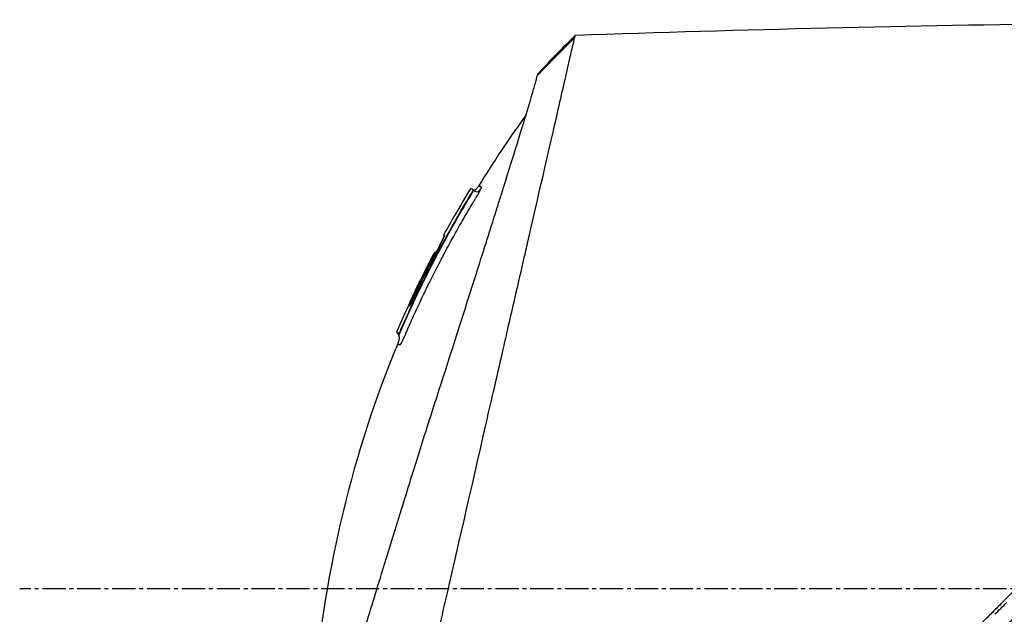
# Model space of a CAD drawing. Header units: millimetres. Extents: x 0 to 4378, y 0 to 2376.
# Tile 145 of 256: x 274 to 346, y 1697 to 1741. Entities that reach past the tile are written whole.
import ezdxf

# ---------------------------------------------------------------- set-up
doc = ezdxf.new("R2010")
doc.units = ezdxf.units.MM
doc.header["$LTSCALE"] = 0.2
doc.linetypes.add('CENTER2', pattern=[1.125, 0.75, -0.125, 0.125, -0.125])
doc.layers.add('02_Center Line', color=1, linetype='CENTER2')

# ---------------------------------------------------------------- blocks, each defined once
blk = doc.blocks.new('Blk$A45R2-4W24Z')
for p, q in [((-75.827, 1134.324), (-75.827, 1134.324)), ((-71.16, 1126.012), (-71.194, 1125.979)), ((-71.193, 1125.979), (-71.16, 1126.013)), ((-71.159, 1126.012), (-71.193, 1125.978)), ((-71.022, 1125.743), (-71.048, 1125.717)), ((-65.912, 1115.794), (-65.884, 1115.822)), ((-65.793, 1115.507), (-65.745, 1115.554)), ((-65.569, 1115.626), (-65.616, 1115.578))]:
    blk.add_line(p, q)
blk.add_arc((-140.536, 1083.654), 81.396, 27.65781, 27.6579)
for centre, major_axis, ratio, start_param, end_param in [((-95.548, 1098.678), (-32.06, 52.728), 0.606634, 5.046093, 5.111834), ((-136.088, 1097.608), (66.267, 26.567), 0.000112, 6.272745, 6.2832), ((-141.201, 1083.3), (18.163, 80.221), 1, 5.435142, 5.455116), ((-137.797, 1095.152), (68.777, 27.589), 0.000111, 6.247961, 6.272996), ((-68.433, 1121.336), (-0.0464, 0.0886), 0.999417, 4.712389, 6.054137), ((-68.348, 1121.345), (-0.128, 0.063), 0.595358, 5.762787, 5.82253), ((-68.347, 1121.345), (-0.128, 0.063), 0.594731, 5.762808, 5.802653), ((-138.546, 1093.276), (70.244, 28.123), 0.00011, 6.248683, 6.273238), ((-139.872, 1083.87), (5.444, 80.505), 1, 5.210306, 5.260232), ((-140.538, 1083.654), (29.957, 75.794), 1, 5.539461, 5.570301), ((-140.169, 1083.788), (-7.051, -80.753), 1, 2.08764, 2.137382), ((-140.783, 1087.786), (74.351, 29.794), 0.000117, 6.228758, 6.247556), ((-65.865, 1115.83), (-0.119, 0.275), 0.0684, 1.569103, 3.139896)]:
    blk.add_ellipse(centre, major_axis=major_axis, ratio=ratio, start_param=start_param, end_param=end_param)
for points in [[(-151.974, 1138.175), (-127.511, 1138.421), (-103.035, 1138.117), (-78.586, 1137.265)], [(-78.586, 1137.265), (-77.658, 1136.355), (-76.751, 1135.424), (-75.864, 1134.474)], [(-74.998, 1131.454), (-73.785, 1129.776), (-72.631, 1128.052), (-71.544, 1126.289)], [(-71.246, 1125.928), (-71.44, 1125.781), (-71.582, 1125.912), (-71.723, 1126.102)], [(-70.955, 1126.094), (-70.569, 1125.46), (-70.191, 1124.82), (-69.822, 1124.175)], [(-71.244, 1125.929), (-71.245, 1125.929), (-71.246, 1125.928), (-71.246, 1125.928)], [(-71.201, 1125.971), (-71.2, 1125.971), (-71.2, 1125.971), (-71.199, 1125.971)], [(-71.201, 1125.971), (-71.2, 1125.971), (-71.2, 1125.971), (-71.199, 1125.971)], [(-71.193, 1125.979), (-71.194, 1125.979), (-71.194, 1125.979), (-71.194, 1125.979)], [(-71.192, 1125.97), (-71.191, 1125.97), (-71.191, 1125.97), (-71.191, 1125.97)], [(-71.192, 1125.97), (-71.191, 1125.97), (-71.191, 1125.97), (-71.191, 1125.97)], [(-71.16, 1126.013), (-71.16, 1126.013), (-71.16, 1126.013), (-71.16, 1126.012)], [(-69.822, 1124.175), (-69.818, 1124.168), (-69.815, 1124.16), (-69.813, 1124.152)], [(-69.062, 1122.724), (-69.055, 1122.71), (-69.051, 1122.693), (-69.052, 1122.676)], [(-68.447, 1121.435), (-68.445, 1121.436), (-68.444, 1121.436), (-68.442, 1121.437)], [(-68.446, 1121.435), (-68.445, 1121.436), (-68.444, 1121.436), (-68.443, 1121.436)], [(-68.313, 1121.153), (-68.313, 1121.153), (-68.313, 1121.153), (-68.313, 1121.153)], [(-68.249, 1121.183), (-68.251, 1121.183), (-68.28, 1121.168), (-68.312, 1121.151)], [(-66.561, 1117.861), (-66.219, 1117.121), (-65.888, 1116.376), (-65.569, 1115.626)], [(-66.542, 1117.536), (-66.543, 1117.537), (-66.543, 1117.539), (-66.544, 1117.54)], [(-65.569, 1115.626), (-65.569, 1115.626), (-65.628, 1115.602), (-65.745, 1115.554)]]:
    blk.add_open_spline(points, degree=3)
for points, knots in [([(-151.974, 1138.175), (-151.974, 1138.175), (-151.909, 1138.111), (-151.656, 1137.857), (-151.466, 1137.668), (-150.721, 1136.922), (-149.992, 1136.193), (-148.808, 1135.009), (-148.53, 1134.731), (-147.905, 1134.106), (-147.554, 1133.755), (-146.205, 1132.406), (-145.108, 1131.31), (-143.611, 1129.812), (-143.292, 1129.493), (-142.218, 1128.419), (-141.441, 1127.642), (-139.78, 1125.981), (-138.892, 1125.094), (-137.511, 1123.712), (-137.033, 1123.234), (-136.049, 1122.251), (-135.543, 1121.744), (-134.501, 1120.702), (-133.964, 1120.166), (-132.271, 1118.473), (-131.096, 1117.297), (-129.287, 1115.488), (-128.661, 1114.862), (-127.375, 1113.577), (-126.715, 1112.917), (-125.361, 1111.562), (-124.666, 1110.868), (-123.613, 1109.814), (-123.256, 1109.457), (-122.153, 1108.354), (-121.404, 1107.605), (-119.024, 1105.225), (-117.382, 1103.583), (-115.334, 1101.535), (-114.932, 1101.133), (-113.992, 1100.194), (-113.455, 1099.656), (-112.563, 1098.764), (-112.236, 1098.438), (-111.802, 1098.004), (-111.74, 1097.941), (-111.601, 1097.802), (-111.529, 1097.73), (-111.204, 1097.405), (-111.009, 1097.21), (-110.656, 1096.858), (-110.56, 1096.761), (-110.274, 1096.476), (-110.128, 1096.329), (-109.819, 1096.02), (-109.666, 1095.868), (-109.414, 1095.615), (-109.313, 1095.514), (-109.123, 1095.324), (-109.041, 1095.243), (-108.844, 1095.046), (-108.738, 1094.94), (-108.54, 1094.741), (-108.45, 1094.652), (-107.094, 1093.296), (-105.83, 1092.031), (-103.762, 1089.963), (-102.957, 1089.158), (-101.387, 1087.589), (-100.622, 1086.823), (-99.491, 1085.693), (-99.124, 1085.325), (-98.023, 1084.224), (-97.292, 1083.493), (-93.831, 1080.032), (-91.16, 1077.362), (-88.463, 1074.664), (-88.326, 1074.527), (-88.053, 1074.254), (-87.918, 1074.119), (-87.647, 1073.848), (-87.512, 1073.713), (-87.271, 1073.473), (-87.164, 1073.366), (-86.512, 1072.714), (-85.972, 1072.173), (-85.288, 1071.489), (-85.137, 1071.338), (-84.856, 1071.058), (-84.727, 1070.928), (-84.466, 1070.668), (-84.336, 1070.538), (-84.041, 1070.243), (-83.877, 1070.078), (-83.557, 1069.758), (-83.402, 1069.603), (-83.073, 1069.275), (-82.901, 1069.102), (-82.651, 1068.852), (-82.572, 1068.774), (-82.383, 1068.584), (-82.271, 1068.472), (-82.029, 1068.231), (-81.9, 1068.101), (-81.585, 1067.786), (-81.399, 1067.601), (-81.019, 1067.221), (-80.825, 1067.027), (-80.242, 1066.443), (-79.857, 1066.058), (-79.388, 1065.59), (-79.3, 1065.501), (-79.071, 1065.273), (-78.933, 1065.134), (-78.647, 1064.848), (-78.501, 1064.702), (-78.201, 1064.402), (-78.046, 1064.248), (-77.741, 1063.943), (-77.591, 1063.792), (-77.298, 1063.499), (-77.156, 1063.357), (-76.74, 1062.941), (-76.47, 1062.671), (-75.956, 1062.157), (-75.711, 1061.913), (-75.247, 1061.449), (-75.027, 1061.229), (-74.411, 1060.613), (-74.027, 1060.229), (-73.341, 1059.543), (-73.035, 1059.236), (-72.491, 1058.692), (-72.25, 1058.451), (-71.823, 1058.025), (-71.635, 1057.836), (-71.38, 1057.581), (-71.304, 1057.506), (-71.093, 1057.294), (-70.963, 1057.164), (-70.626, 1056.828), (-70.437, 1056.638), (-70.027, 1056.228), (-69.84, 1056.041), (-69.653, 1055.854), (-69.606, 1055.807), (-69.559, 1055.761), (-69.548, 1055.749), (-69.532, 1055.734), (-69.529, 1055.73), (-69.529, 1055.73)], [-21.001083, -21.001083, -21.001083, -21.001083, -20.328863, -20.328863, -19.655828, -19.655828, -18.308332, -18.308332, -17.924512, -17.924512, -17.485993, -17.485993, -16.316696, -16.316696, -16.006668, -16.006668, -15.296307, -15.296307, -14.534305, -14.534305, -14.139555, -14.139555, -13.730091, -13.730091, -13.30546, -13.30546, -12.401825, -12.401825, -11.929878, -11.929878, -11.437802, -11.437802, -10.9252, -10.9252, -10.663362, -10.663362, -10.117833, -10.117833, -8.934625, -8.934625, -8.645977, -8.645977, -8.260408, -8.260408, -8.006475, -8.006475, -7.961161, -7.961161, -7.91407, -7.91407, -7.778509, -7.778509, -7.724161, -7.724161, -7.666804, -7.666804, -7.602838, -7.602838, -7.565627, -7.565627, -7.532521, -7.532521, -7.488032, -7.488032, -7.450837, -7.450837, -6.924212, -6.924212, -6.587553, -6.587553, -6.265466, -6.265466, -6.109966, -6.109966, -5.79866, -5.79866, -4.627003, -4.627003, -4.564096, -4.564096, -4.501625, -4.501625, -4.439084, -4.439084, -4.389917, -4.389917, -4.135415, -4.135415, -4.06302, -4.06302, -4.00074, -4.00074, -3.938004, -3.938004, -3.858125, -3.858125, -3.782258, -3.782258, -3.697501, -3.697501, -3.658476, -3.658476, -3.601749, -3.601749, -3.53559, -3.53559, -3.439968, -3.439968, -3.337887, -3.337887, -3.131131, -3.131131, -3.082568, -3.082568, -3.005474, -3.005474, -2.922888, -2.922888, -2.834293, -2.834293, -2.74619, -2.74619, -2.661641, -2.661641, -2.496608, -2.496608, -2.34096, -2.34096, -2.194458, -2.194458, -1.921626, -1.921626, -1.681164, -1.681164, -1.470918, -1.470918, -1.287493, -1.287493, -1.207074, -1.207074, -1.056347, -1.056347, -0.792008, -0.792008, -0.395398, -0.395398, -0.197631, -0.197631, -0.099394, -0.099394, -0.0004, -0.0004, -0.0004, -0.0004]), ([(-78.548, 1137.102), (-78.549, 1137.104), (-78.549, 1137.108), (-78.551, 1137.115), (-78.552, 1137.118), (-78.554, 1137.128), (-78.555, 1137.134), (-78.56, 1137.152), (-78.562, 1137.163), (-78.569, 1137.194), (-78.573, 1137.211), (-78.582, 1137.251), (-78.586, 1137.265), (-78.586, 1137.265)], [0.000006, 0.000006, 0.000006, 0.000006, 0.0077656, 0.0077656, 0.0144608, 0.0144608, 0.0278513, 0.0278513, 0.0546324, 0.0546324, 0.1081958, 0.1081958, 0.211017, 0.211017, 0.211017, 0.211017]), ([(-65.422, 1079.811), (-65.542, 1080.345), (-65.657, 1080.863), (-65.915, 1081.996), (-66.056, 1082.595), (-66.331, 1083.778), (-66.615, 1085.09), (-67.239, 1087.751), (-67.399, 1088.411), (-67.599, 1089.3), (-67.652, 1089.54), (-67.76, 1090.025), (-67.82, 1090.29), (-67.964, 1090.917), (-68.052, 1091.297), (-68.167, 1091.798), (-68.197, 1091.927), (-68.334, 1092.529), (-68.446, 1093.022), (-68.742, 1094.311), (-68.927, 1095.117), (-69.931, 1099.499), (-70.962, 1103.944), (-72.157, 1109.235), (-72.215, 1109.492), (-72.336, 1110.022), (-72.397, 1110.287), (-72.515, 1110.799), (-72.574, 1111.052), (-72.865, 1112.309), (-73.093, 1113.3), (-73.43, 1114.772), (-73.542, 1115.262), (-74.105, 1117.713), (-74.541, 1119.613), (-75.055, 1121.861), (-75.155, 1122.298), (-76.058, 1126.244), (-76.749, 1129.257), (-77.631, 1133.101), (-77.91, 1134.314), (-78.226, 1135.706), (-78.313, 1136.094), (-78.456, 1136.718), (-78.514, 1136.957), (-78.548, 1137.102)], [0, 0, 0, 0, 0.224226, 0.224226, 0.438481, 0.438481, 0.643813, 0.643813, 0.718212, 0.718212, 0.74576, 0.74576, 0.776284, 0.776284, 0.820204, 0.820204, 0.834927, 0.834927, 0.896521, 0.896521, 0.995652, 0.995652, 1.428405, 1.428405, 1.450296, 1.450296, 1.471663, 1.471663, 1.492327, 1.492327, 1.574835, 1.574835, 1.616316, 1.616316, 1.784634, 1.784634, 1.826029, 1.826029, 2.164003, 2.164003, 2.373598, 2.373598, 2.479923, 2.479923, 2.586935, 2.586935, 2.586935, 2.586935]), ([(-152.164, 1136.385), (-152.164, 1136.385), (-152.164, 1136.385), (-151.403, 1135.623), (-150.959, 1135.18), (-150.225, 1134.446), (-150.052, 1134.273), (-148.408, 1132.628), (-146.353, 1130.574), (-143.271, 1127.492), (-142.56, 1126.781), (-140.082, 1124.303), (-138.203, 1122.424), (-135.199, 1119.42), (-134.121, 1118.342), (-131.858, 1116.079), (-130.668, 1114.888), (-128.15, 1112.371), (-126.819, 1111.04), (-124.014, 1108.235), (-122.536, 1106.757), (-120.275, 1104.495), (-119.5, 1103.72), (-117.419, 1101.64), (-116.109, 1100.33), (-114.481, 1098.702), (-114.156, 1098.376), (-113.622, 1097.842), (-113.424, 1097.645), (-113.014, 1097.234), (-112.855, 1097.076), (-112.514, 1096.735), (-112.334, 1096.555), (-111.998, 1096.218), (-111.842, 1096.062), (-111.404, 1095.624), (-111.123, 1095.343), (-110.763, 1094.983), (-110.684, 1094.905), (-110.514, 1094.735), (-110.425, 1094.645), (-110.115, 1094.335), (-109.961, 1094.181), (-109.362, 1093.582), (-108.953, 1093.174), (-106.898, 1091.118), (-105.24, 1089.461), (-102.837, 1087.057), (-102.076, 1086.297), (-99.862, 1084.083), (-98.415, 1082.635), (-95.674, 1079.894), (-94.375, 1078.595), (-92.507, 1076.728), (-91.924, 1076.144), (-90.214, 1074.434), (-89.099, 1073.32), (-86.997, 1071.217), (-86.005, 1070.225), (-84.145, 1068.365), (-83.271, 1067.491), (-82.032, 1066.253), (-81.646, 1065.866), (-80.91, 1065.13), (-80.559, 1064.779), (-79.567, 1063.787), (-78.944, 1063.165), (-77.82, 1062.04), (-77.313, 1061.533), (-75.983, 1060.203), (-75.206, 1059.426), (-74.259, 1058.479), (-74.013, 1058.233), (-73.374, 1057.594), (-73.01, 1057.23), (-72.214, 1056.434), (-71.846, 1056.066), (-71.534, 1055.754), (-71.479, 1055.699), (-71.362, 1055.582), (-71.309, 1055.529), (-71.237, 1055.457), (-71.22, 1055.44), (-71.22, 1055.44)], [-15.738203, -15.738203, -15.738203, -15.738203, -14.793481, -14.793481, -14.173934, -14.173934, -13.996984, -13.996984, -12.579476, -12.579476, -12.176243, -12.176243, -11.215253, -11.215253, -10.695697, -10.695697, -10.142358, -10.142358, -9.539575, -9.539575, -8.883963, -8.883963, -8.543526, -8.543526, -7.972636, -7.972636, -7.829924, -7.829924, -7.73886, -7.73886, -7.680875, -7.680875, -7.616244, -7.616244, -7.560081, -7.560081, -7.459116, -7.459116, -7.430908, -7.430908, -7.397967, -7.397967, -7.318024, -7.318024, -7.146824, -7.146824, -6.455961, -6.455961, -6.135134, -6.135134, -5.518203, -5.518203, -4.951279, -4.951279, -4.691225, -4.691225, -4.182012, -4.182012, -3.710062, -3.710062, -3.272291, -3.272291, -3.069642, -3.069642, -2.879581, -2.879581, -2.522736, -2.522736, -2.208798, -2.208798, -1.659444, -1.659444, -1.453529, -1.453529, -1.091939, -1.091939, -0.546675, -0.546675, -0.410051, -0.410051, -0.205023, -0.205023, 0, 0, 0, 0]), ([(-75.827, 1134.324), (-75.85, 1134.416), (-75.862, 1134.466), (-75.864, 1134.473), (-75.864, 1134.474), (-75.864, 1134.474), (-75.864, 1134.474)], [0.0004854, 0.0004854, 0.0004854, 0.0004854, 0.914072, 0.914072, 0.914072, 0.9966486, 0.9966486, 0.9966486, 0.9966486]), ([(-61.893, 1089.644), (-62.081, 1090.25), (-62.277, 1090.887), (-62.683, 1092.201), (-62.894, 1092.882), (-63.544, 1094.986), (-64.002, 1096.47), (-64.794, 1099.034), (-65.118, 1100.084), (-65.536, 1101.439), (-65.626, 1101.728), (-65.758, 1102.156), (-65.803, 1102.303), (-66.066, 1103.156), (-66.286, 1103.868), (-66.623, 1104.955), (-66.743, 1105.344), (-66.995, 1106.155), (-67.125, 1106.571), (-67.391, 1107.416), (-67.527, 1107.848), (-67.804, 1108.716), (-67.943, 1109.152), (-68.22, 1110.015), (-68.358, 1110.445), (-69.058, 1112.618), (-69.605, 1114.327), (-70.26, 1116.379), (-70.385, 1116.771), (-70.766, 1117.967), (-71.019, 1118.76), (-71.512, 1120.312), (-71.753, 1121.073), (-72.102, 1122.174), (-72.215, 1122.532), (-72.437, 1123.234), (-72.546, 1123.578), (-72.758, 1124.25), (-72.863, 1124.583), (-73.068, 1125.235), (-73.171, 1125.562), (-73.313, 1126.015), (-73.359, 1126.16), (-74.105, 1128.539), (-74.676, 1130.383), (-75.139, 1131.922), (-75.188, 1132.085), (-75.316, 1132.512), (-75.389, 1132.761), (-75.552, 1133.32), (-75.632, 1133.601), (-75.725, 1133.937), (-75.751, 1134.035), (-75.796, 1134.201), (-75.813, 1134.27), (-75.827, 1134.324)], [0.00002, 0.00002, 0.00002, 0.00002, 0.259158, 0.259158, 0.518708, 0.518708, 1.038075, 1.038075, 1.384705, 1.384705, 1.477831, 1.477831, 1.526561, 1.526561, 1.759973, 1.759973, 1.890971, 1.890971, 2.029156, 2.029156, 2.171186, 2.171186, 2.316283, 2.316283, 2.460898, 2.460898, 3.049329, 3.049329, 3.189055, 3.189055, 3.478614, 3.478614, 3.769885, 3.769885, 3.913253, 3.913253, 4.056001, 4.056001, 4.19686, 4.19686, 4.341119, 4.341119, 4.411312, 4.411312, 5.498875, 5.498875, 5.634552, 5.634552, 5.872375, 5.872375, 6.229939, 6.229939, 6.408513, 6.408513, 6.587137, 6.587137, 6.587137, 6.587137]), ([(-71.723, 1126.102), (-71.734, 1126.129), (-71.742, 1126.151), (-71.747, 1126.168), (-71.751, 1126.18), (-71.753, 1126.194), (-71.752, 1126.198), (-71.752, 1126.2), (-71.752, 1126.201), (-71.751, 1126.202), (-71.751, 1126.204), (-71.748, 1126.205), (-71.744, 1126.207), (-71.74, 1126.209), (-71.733, 1126.211), (-71.728, 1126.213), (-71.728, 1126.214), (-71.727, 1126.214), (-71.726, 1126.214), (-71.71, 1126.221), (-71.695, 1126.227), (-71.68, 1126.233), (-71.68, 1126.233), (-71.679, 1126.234), (-71.679, 1126.234), (-71.649, 1126.246), (-71.626, 1126.255), (-71.605, 1126.264), (-71.605, 1126.264), (-71.604, 1126.264), (-71.604, 1126.264), (-71.563, 1126.281), (-71.543, 1126.289), (-71.544, 1126.289)], [0, 0, 0, 0, 0.03125, 0.03125, 0.03125, 0.0538826, 0.0538826, 0.0538826, 0.0625, 0.0625, 0.0625, 0.09375, 0.09375, 0.09375, 0.1203995, 0.1203995, 0.1203995, 0.125, 0.125, 0.125, 0.2456137, 0.2456137, 0.2456137, 0.25, 0.25, 0.25, 0.4970952, 0.4970952, 0.4970952, 0.5, 0.5, 0.5, 0.9987798, 0.9987798, 0.9987798, 0.9987798]), ([(-66.627, 1116.411), (-66.64, 1116.44), (-66.654, 1116.47), (-66.667, 1116.501), (-66.855, 1116.921), (-67.042, 1117.329), (-67.227, 1117.725), (-67.437, 1118.175), (-67.645, 1118.609), (-67.851, 1119.029), (-67.872, 1119.071), (-67.893, 1119.114), (-67.913, 1119.156), (-68.111, 1119.557), (-68.306, 1119.945), (-68.498, 1120.321), (-68.505, 1120.333), (-68.511, 1120.345), (-68.517, 1120.358), (-68.617, 1120.551), (-68.715, 1120.741), (-68.813, 1120.928), (-68.911, 1121.115), (-68.988, 1121.262), (-69.104, 1121.479), (-69.123, 1121.514), (-69.141, 1121.549), (-69.16, 1121.585), (-69.372, 1121.98), (-69.58, 1122.36), (-69.784, 1122.727), (-69.897, 1122.931), (-70.003, 1123.12), (-70.111, 1123.31), (-70.214, 1123.492), (-70.319, 1123.675), (-70.435, 1123.876), (-70.616, 1124.189), (-70.789, 1124.484), (-70.964, 1124.778), (-71.019, 1124.871), (-71.075, 1124.965), (-71.131, 1125.058), (-71.148, 1125.086), (-71.165, 1125.114), (-71.182, 1125.142), (-71.218, 1125.203), (-71.255, 1125.263), (-71.292, 1125.324), (-71.31, 1125.354), (-71.328, 1125.384), (-71.347, 1125.415), (-71.365, 1125.445), (-71.383, 1125.475), (-71.401, 1125.505), (-71.429, 1125.552), (-71.456, 1125.598), (-71.482, 1125.643), (-71.49, 1125.657), (-71.498, 1125.67), (-71.505, 1125.684), (-71.522, 1125.713), (-71.538, 1125.741), (-71.553, 1125.768), (-71.568, 1125.796), (-71.583, 1125.823), (-71.597, 1125.849), (-71.625, 1125.901), (-71.65, 1125.948), (-71.671, 1125.991), (-71.682, 1126.012), (-71.691, 1126.032), (-71.7, 1126.051), (-71.709, 1126.07), (-71.716, 1126.087), (-71.723, 1126.102)], [0.7479366, 0.7479366, 0.7479366, 0.7479366, 0.75, 0.75, 0.75, 0.7778267, 0.7778267, 0.7778267, 0.8093257, 0.8093257, 0.8093257, 0.8125, 0.8125, 0.8125, 0.8427642, 0.8427642, 0.8427642, 0.84375, 0.84375, 0.84375, 0.859375, 0.859375, 0.859375, 0.875, 0.875, 0.875, 0.8775605, 0.8775605, 0.8775605, 0.90625, 0.90625, 0.90625, 0.9222304, 0.9222304, 0.9222304, 0.9375, 0.9375, 0.9375, 0.9612141, 0.9612141, 0.9612141, 0.96875, 0.96875, 0.96875, 0.9710053, 0.9710053, 0.9710053, 0.9758787, 0.9758787, 0.9758787, 0.9783012, 0.9783012, 0.9783012, 0.9807089, 0.9807089, 0.9807089, 0.984375, 0.984375, 0.984375, 0.9854706, 0.9854706, 0.9854706, 0.987866, 0.987866, 0.987866, 0.9902844, 0.9902844, 0.9902844, 0.9951532, 0.9951532, 0.9951532, 0.9975841, 0.9975841, 0.9975841, 1, 1, 1, 1]), ([(-71.544, 1126.289), (-71.504, 1126.225), (-71.461, 1126.163), (-71.384, 1126.076), (-71.355, 1126.048), (-71.305, 1126.011), (-71.286, 1126), (-71.245, 1125.981), (-71.223, 1125.974), (-71.201, 1125.971)], [0, 0, 0, 0, 0.02258203, 0.02258203, 0.03469022, 0.03469022, 0.04122013, 0.04122013, 0.04814985, 0.04814985, 0.04814985, 0.04814985]), ([(-71.158, 1126.012), (-71.089, 1126.04), (-71.037, 1126.061), (-70.971, 1126.088), (-70.955, 1126.094), (-70.955, 1126.094)], [-1.1132476, -1.1132476, -1.1132476, -1.1132476, -0.8232096, -0.8232096, -0.5570818, -0.5570818, -0.5570818, -0.5570818]), ([(-71.354, 1125.882), (-71.334, 1125.885), (-71.337, 1125.885), (-71.316, 1125.891), (-71.305, 1125.895), (-71.286, 1125.904), (-71.278, 1125.908), (-71.263, 1125.916), (-71.257, 1125.92), (-71.251, 1125.924), (-71.25, 1125.925), (-71.249, 1125.926)], [0.52832193, 0.52832193, 0.52832193, 0.52832193, 0.53209035, 0.53209035, 0.53743011, 0.53743011, 0.54236687, 0.54236687, 0.54966044, 0.54966044, 0.55344035, 0.55344035, 0.55344035, 0.55344035]), ([(-71.244, 1125.929), (-71.243, 1125.931), (-71.242, 1125.931), (-71.241, 1125.932), (-71.24, 1125.932), (-71.239, 1125.933), (-71.239, 1125.934), (-71.235, 1125.937), (-71.234, 1125.937), (-71.232, 1125.939), (-71.232, 1125.94), (-71.23, 1125.942), (-71.228, 1125.943), (-71.225, 1125.946), (-71.223, 1125.947), (-71.218, 1125.952), (-71.215, 1125.955), (-71.206, 1125.964), (-71.199, 1125.971), (-71.193, 1125.977)], [0, 0, 0, 0, 0.00151742, 0.00151742, 0.00360162, 0.00360162, 0.00673678, 0.00673678, 0.00750517, 0.00750517, 0.00793459, 0.00793459, 0.00858773, 0.00858773, 0.00933242, 0.00933242, 0.01063875, 0.01063875, 0.0133516, 0.0133516, 0.0133516, 0.0133516]), ([(-71.048, 1125.717), (-71.049, 1125.718), (-71.114, 1125.827), (-71.157, 1125.904), (-71.201, 1125.981), (-71.193, 1125.976), (-71.193, 1125.977), (-71.193, 1125.977), (-71.193, 1125.978), (-71.193, 1125.978)], [0, 0, 0, 0, 0.25, 0.25, 0.25, 0.5, 0.5, 0.5, 0.8413673, 0.8413673, 0.8413673, 0.8413673]), ([(-71.19, 1125.98), (-71.19, 1125.98), (-71.191, 1125.98), (-71.191, 1125.98), (-71.192, 1125.98), (-71.193, 1125.979), (-71.193, 1125.979)], [0.991768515, 0.991768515, 0.991768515, 0.991768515, 0.994389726, 0.994389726, 0.994389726, 0.999999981, 0.999999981, 0.999999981, 0.999999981]), ([(-71.022, 1125.743), (-71.031, 1125.758), (-71.039, 1125.772), (-71.056, 1125.8), (-71.064, 1125.814), (-71.081, 1125.844), (-71.091, 1125.861), (-71.109, 1125.895), (-71.118, 1125.912), (-71.133, 1125.942), (-71.14, 1125.956), (-71.151, 1125.981), (-71.155, 1125.991), (-71.16, 1126.007), (-71.16, 1126.011), (-71.158, 1126.012)], [-0.04708138, -0.04708138, -0.04708138, -0.04708138, -0.04206155, -0.04206155, -0.03717867, -0.03717867, -0.03071828, -0.03071828, -0.02354661, -0.02354661, -0.01630299, -0.01630299, -0.00841386, -0.00841386, -0.00000018, -0.00000018, -0.00000018, -0.00000018]), ([(-68.509, 1121.23), (-68.611, 1121.425), (-68.714, 1121.619), (-68.818, 1121.813), (-69.11, 1122.359), (-69.408, 1122.899), (-69.712, 1123.437), (-69.974, 1123.901), (-70.24, 1124.362), (-70.512, 1124.821), (-70.579, 1124.935), (-70.647, 1125.05), (-70.716, 1125.164), (-70.75, 1125.221), (-70.784, 1125.278), (-70.818, 1125.336), (-70.836, 1125.364), (-70.853, 1125.393), (-70.87, 1125.421), (-70.887, 1125.45), (-70.904, 1125.478), (-70.922, 1125.507), (-70.956, 1125.564), (-70.991, 1125.62), (-71.025, 1125.678), (-71.033, 1125.691), (-71.04, 1125.704), (-71.048, 1125.717)], [0.5421635, 0.5421635, 0.5421635, 0.5421635, 0.6006248, 0.6006248, 0.6006248, 0.7652776, 0.7652776, 0.7652776, 0.9072115, 0.9072115, 0.9072115, 0.942695, 0.942695, 0.942695, 0.9604367, 0.9604367, 0.9604367, 0.9693076, 0.9693076, 0.9693076, 0.9781784, 0.9781784, 0.9781784, 0.9959202, 0.9959202, 0.9959202, 1, 1, 1, 1]), ([(-65.884, 1115.822), (-66.624, 1117.534), (-67.424, 1119.218), (-69.138, 1122.527), (-70.051, 1124.149), (-71.022, 1125.743)], [-1.119586, -1.119586, -1.119586, -1.119586, -0.560022, -0.560022, -0.000001, -0.000001, -0.000001, -0.000001]), ([(-68.313, 1121.153), (-68.366, 1121.254), (-68.418, 1121.355), (-68.469, 1121.455), (-68.52, 1121.554), (-68.569, 1121.651), (-68.617, 1121.745), (-68.664, 1121.839), (-68.709, 1121.93), (-68.751, 1122.015), (-68.792, 1122.1), (-68.831, 1122.179), (-68.866, 1122.252), (-68.9, 1122.325), (-68.931, 1122.392), (-68.958, 1122.449), (-68.984, 1122.507), (-69.005, 1122.556), (-69.022, 1122.596), (-69.039, 1122.637), (-69.051, 1122.668), (-69.058, 1122.69), (-69.065, 1122.711), (-69.066, 1122.722), (-69.062, 1122.724)], [0, 0, 0, 0, 0.125, 0.125, 0.125, 0.25, 0.25, 0.25, 0.375, 0.375, 0.375, 0.499999, 0.499999, 0.499999, 0.625, 0.625, 0.625, 0.75, 0.75, 0.75, 0.875, 0.875, 0.875, 1, 1, 1, 1]), ([(-69.055, 1122.686), (-69.055, 1122.686), (-69.054, 1122.685), (-69.053, 1122.679), (-69.05, 1122.669), (-69.035, 1122.628), (-69.018, 1122.586), (-68.963, 1122.46), (-68.919, 1122.364), (-68.81, 1122.135), (-68.742, 1121.998), (-68.595, 1121.703), (-68.514, 1121.541), (-68.391, 1121.304), (-68.352, 1121.228), (-68.313, 1121.153)], [0.0215989, 0.0215989, 0.0215989, 0.0215989, 0.0268979, 0.0268979, 0.0450464, 0.0450464, 0.0826977, 0.0826977, 0.1357171, 0.1357171, 0.1905511, 0.1905511, 0.2462106, 0.2462106, 0.271571, 0.271571, 0.271571, 0.271571]), ([(-69.023, 1122.74), (-69.022, 1122.738), (-69.021, 1122.736), (-69.016, 1122.724), (-69.013, 1122.713), (-69.012, 1122.691), (-69.013, 1122.68), (-69.017, 1122.66), (-69.02, 1122.651), (-69.027, 1122.637), (-69.03, 1122.632), (-69.034, 1122.627)], [-0.00087938, -0.00087938, -0.00087938, -0.00087938, 0, 0, 0.00436612, 0.00436612, 0.00867322, 0.00867322, 0.01202355, 0.01202355, 0.01404809, 0.01404809, 0.01404809, 0.01404809]), ([(-67.024, 1118.252), (-67.212, 1118.65), (-67.405, 1119.048), (-67.6, 1119.443), (-67.794, 1119.838), (-67.992, 1120.23), (-68.195, 1120.625), (-68.298, 1120.826), (-68.403, 1121.028), (-68.509, 1121.23)], [0.2429801, 0.2429801, 0.2429801, 0.2429801, 0.362195, 0.362195, 0.362195, 0.4814099, 0.4814099, 0.4814099, 0.5421635, 0.5421635, 0.5421635, 0.5421635]), ([(-68.441, 1121.438), (-68.437, 1121.439), (-68.434, 1121.44), (-68.43, 1121.441), (-68.429, 1121.441), (-68.428, 1121.441)], [0, 0, 0, 0, 0.001054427, 0.001054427, 0.001327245, 0.001327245, 0.001327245, 0.001327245]), ([(-68.44, 1121.438), (-68.433, 1121.44), (-68.426, 1121.442), (-68.411, 1121.444), (-68.403, 1121.444), (-68.38, 1121.443), (-68.364, 1121.44), (-68.34, 1121.43), (-68.331, 1121.425), (-68.316, 1121.413), (-68.31, 1121.406), (-68.306, 1121.398)], [-0.01932859, -0.01932859, -0.01932859, -0.01932859, -0.01686752, -0.01686752, -0.01403596, -0.01403596, -0.0080494, -0.0080494, -0.00399872, -0.00399872, -0.00001431, -0.00001431, -0.00001431, -0.00001431]), ([(-68.344, 1121.383), (-68.345, 1121.382), (-68.345, 1121.381), (-68.344, 1121.38), (-68.344, 1121.379), (-68.344, 1121.378), (-68.344, 1121.378), (-68.343, 1121.376), (-68.342, 1121.373), (-68.341, 1121.371), (-68.341, 1121.37), (-68.34, 1121.369), (-68.34, 1121.368), (-68.338, 1121.364), (-68.337, 1121.361), (-68.335, 1121.357), (-68.333, 1121.353), (-68.331, 1121.349), (-68.33, 1121.344), (-68.328, 1121.34), (-68.326, 1121.336), (-68.324, 1121.332), (-68.322, 1121.328), (-68.32, 1121.323), (-68.318, 1121.319), (-68.313, 1121.31), (-68.309, 1121.302), (-68.305, 1121.293), (-68.301, 1121.285), (-68.297, 1121.277), (-68.293, 1121.27), (-68.279, 1121.241), (-68.265, 1121.212), (-68.249, 1121.183)], [0, 0, 0, 0, 0.046422, 0.046422, 0.046422, 0.063135, 0.063135, 0.063135, 0.11053, 0.11053, 0.11053, 0.12627, 0.12627, 0.12627, 0.18889, 0.18889, 0.18889, 0.251509, 0.251509, 0.251509, 0.313558, 0.313558, 0.313558, 0.37668, 0.37668, 0.37668, 0.501837, 0.501837, 0.501837, 0.609274, 0.609274, 0.609274, 1, 1, 1, 1]), ([(-66.819, 1118.408), (-66.82, 1118.411), (-66.821, 1118.413), (-66.822, 1118.415), (-66.844, 1118.46), (-66.866, 1118.507), (-66.889, 1118.554), (-66.934, 1118.649), (-66.981, 1118.747), (-67.029, 1118.848), (-67.078, 1118.948), (-67.127, 1119.051), (-67.177, 1119.153)], [0.6844931, 0.6844931, 0.6844931, 0.6844931, 0.6875004, 0.6875004, 0.6875004, 0.7500001, 0.7500001, 0.7500001, 0.8750003, 0.8750003, 0.8750003, 1, 1, 1, 1]), ([(-65.912, 1115.794), (-65.918, 1115.81), (-65.925, 1115.825), (-65.932, 1115.841), (-65.938, 1115.856), (-65.944, 1115.87), (-65.951, 1115.884), (-65.988, 1115.971), (-66.026, 1116.058), (-66.064, 1116.144), (-66.086, 1116.195), (-66.108, 1116.245), (-66.131, 1116.296), (-66.153, 1116.346), (-66.175, 1116.397), (-66.197, 1116.447), (-66.287, 1116.649), (-66.377, 1116.85), (-66.468, 1117.051), (-66.65, 1117.453), (-66.835, 1117.853), (-67.024, 1118.252)], [0.0000001, 0.0000001, 0.0000001, 0.0000001, 0.0045503, 0.0045503, 0.0045503, 0.0087839, 0.0087839, 0.0087839, 0.034354, 0.034354, 0.034354, 0.0492559, 0.0492559, 0.0492559, 0.0641577, 0.0641577, 0.0641577, 0.1237652, 0.1237652, 0.1237652, 0.2429801, 0.2429801, 0.2429801, 0.2429801]), ([(-66.561, 1117.861), (-66.587, 1117.915), (-66.615, 1117.977), (-66.647, 1118.044), (-66.681, 1118.117), (-66.719, 1118.197), (-66.759, 1118.283), (-66.779, 1118.323), (-66.799, 1118.365), (-66.819, 1118.408)], [0.3844965, 0.3844965, 0.3844965, 0.3844965, 0.5000001, 0.5000001, 0.5000001, 0.6250007, 0.6250007, 0.6250007, 0.6844931, 0.6844931, 0.6844931, 0.6844931]), ([(-66.576, 1117.609), (-66.573, 1117.609), (-66.569, 1117.609), (-66.549, 1117.607), (-66.531, 1117.602), (-66.508, 1117.59), (-66.501, 1117.586), (-66.487, 1117.573), (-66.482, 1117.567), (-66.479, 1117.561)], [0.00340224, 0.00340224, 0.00340224, 0.00340224, 0.00434697, 0.00434697, 0.00936629, 0.00936629, 0.01210725, 0.01210725, 0.01541578, 0.01541578, 0.01541578, 0.01541578]), ([(-66.031, 1115.066), (-66.037, 1115.079), (-66.044, 1115.092), (-66.05, 1115.106), (-66.057, 1115.119), (-66.063, 1115.133), (-66.07, 1115.147), (-66.083, 1115.175), (-66.096, 1115.204), (-66.11, 1115.234), (-66.138, 1115.294), (-66.165, 1115.355), (-66.192, 1115.418), (-66.206, 1115.448), (-66.219, 1115.479), (-66.233, 1115.511), (-66.243, 1115.535), (-66.254, 1115.559), (-66.264, 1115.583), (-66.266, 1115.589), (-66.269, 1115.594), (-66.271, 1115.599), (-66.293, 1115.649), (-66.314, 1115.699), (-66.336, 1115.749), (-66.353, 1115.787), (-66.369, 1115.826), (-66.387, 1115.866), (-66.47, 1116.056), (-66.541, 1116.217), (-66.627, 1116.411)], [0.71415673, 0.71415673, 0.71415673, 0.71415673, 0.71531044, 0.71531044, 0.71531044, 0.7164591, 0.7164591, 0.7164591, 0.71875, 0.71875, 0.71875, 0.72340425, 0.72340425, 0.72340425, 0.72567726, 0.72567726, 0.72567726, 0.72744673, 0.72744673, 0.72744673, 0.72785169, 0.72785169, 0.72785169, 0.73155671, 0.73155671, 0.73155671, 0.734375, 0.734375, 0.734375, 0.74793659, 0.74793659, 0.74793659, 0.74793659]), ([(-65.793, 1115.507), (-65.794, 1115.507), (-65.795, 1115.507), (-65.797, 1115.51), (-65.799, 1115.512), (-65.8, 1115.516), (-65.802, 1115.52), (-65.805, 1115.525), (-65.808, 1115.532), (-65.811, 1115.541), (-65.814, 1115.549), (-65.818, 1115.559), (-65.822, 1115.569), (-65.833, 1115.597), (-65.845, 1115.632), (-65.859, 1115.67), (-65.87, 1115.697), (-65.882, 1115.725), (-65.894, 1115.754), (-65.9, 1115.767), (-65.906, 1115.781), (-65.912, 1115.794)], [0, 0, 0, 0, 0.113476, 0.113476, 0.113476, 0.199772, 0.199772, 0.199772, 0.314498, 0.314498, 0.314498, 0.426157, 0.426157, 0.426157, 0.710514, 0.710514, 0.710514, 0.908214, 0.908214, 0.908214, 1, 1, 1, 1]), ([(-65.616, 1115.578), (-65.616, 1115.578), (-65.621, 1115.577), (-65.629, 1115.573), (-65.638, 1115.569), (-65.652, 1115.564), (-65.669, 1115.557), (-65.687, 1115.55), (-65.709, 1115.541), (-65.735, 1115.53), (-65.742, 1115.527), (-65.749, 1115.525), (-65.756, 1115.522), (-65.76, 1115.52), (-65.763, 1115.519), (-65.767, 1115.517), (-65.771, 1115.516), (-65.775, 1115.514), (-65.778, 1115.513), (-65.782, 1115.511), (-65.786, 1115.509), (-65.79, 1115.508), (-65.791, 1115.508), (-65.792, 1115.507), (-65.793, 1115.507)], [0.5025465, 0.5025465, 0.5025465, 0.5025465, 0.636912, 0.636912, 0.636912, 0.773829, 0.773829, 0.773829, 0.9107426, 0.9107426, 0.9107426, 0.944971, 0.944971, 0.944971, 0.9620852, 0.9620852, 0.9620852, 0.9791994, 0.9791994, 0.9791994, 0.9963136, 0.9963136, 0.9963136, 0.9999006, 0.9999006, 0.9999006, 0.9999006]), ([(-65.616, 1115.578), (-65.624, 1115.571), (-65.631, 1115.563), (-65.659, 1115.531), (-65.678, 1115.504), (-65.716, 1115.436), (-65.732, 1115.392), (-65.752, 1115.298), (-65.756, 1115.248), (-65.751, 1115.133), (-65.74, 1115.068), (-65.705, 1114.93), (-65.679, 1114.857), (-65.649, 1114.786)], [0, 0, 0, 0, 0.00322247, 0.00322247, 0.01294094, 0.01294094, 0.02668578, 0.02668578, 0.04171585, 0.04171585, 0.0612094, 0.0612094, 0.08437824, 0.08437824, 0.08437824, 0.08437824]), ([(-65.883, 1114.783), (-65.885, 1114.786), (-65.887, 1114.789), (-65.889, 1114.793), (-65.897, 1114.807), (-65.906, 1114.822), (-65.915, 1114.839), (-65.934, 1114.873), (-65.955, 1114.912), (-65.978, 1114.957), (-65.989, 1114.98), (-66.001, 1115.003), (-66.013, 1115.028), (-66.019, 1115.04), (-66.025, 1115.053), (-66.031, 1115.066)], [0.703125, 0.703125, 0.703125, 0.703125, 0.70373263, 0.70373263, 0.70373263, 0.70603388, 0.70603388, 0.70603388, 0.71067629, 0.71067629, 0.71067629, 0.71299904, 0.71299904, 0.71299904, 0.71415673, 0.71415673, 0.71415673, 0.71415673]), ([(-65.649, 1114.786), (-65.649, 1114.786), (-65.654, 1114.783), (-65.664, 1114.78), (-65.67, 1114.777), (-65.677, 1114.774), (-65.685, 1114.771), (-65.692, 1114.768), (-65.7, 1114.765), (-65.709, 1114.761), (-65.716, 1114.758), (-65.725, 1114.755), (-65.734, 1114.751), (-65.744, 1114.747), (-65.755, 1114.742), (-65.767, 1114.737), (-65.773, 1114.735), (-65.778, 1114.733), (-65.784, 1114.731), (-65.785, 1114.73), (-65.786, 1114.73), (-65.786, 1114.73), (-65.79, 1114.728), (-65.793, 1114.727), (-65.797, 1114.726), (-65.8, 1114.724), (-65.801, 1114.724), (-65.807, 1114.722), (-65.812, 1114.72), (-65.817, 1114.718), (-65.82, 1114.717), (-65.821, 1114.717), (-65.822, 1114.716), (-65.822, 1114.716), (-65.824, 1114.715), (-65.825, 1114.715), (-65.826, 1114.715), (-65.827, 1114.715), (-65.827, 1114.714), (-65.829, 1114.714), (-65.83, 1114.714), (-65.832, 1114.715), (-65.835, 1114.717), (-65.836, 1114.717), (-65.836, 1114.718), (-65.837, 1114.718), (-65.844, 1114.724), (-65.854, 1114.737), (-65.867, 1114.757), (-65.872, 1114.765), (-65.877, 1114.773), (-65.883, 1114.783)], [0.5675951, 0.5675951, 0.5675951, 0.5675951, 0.6039167, 0.6039167, 0.6039167, 0.625, 0.625, 0.625, 0.6420973, 0.6420973, 0.6420973, 0.65625, 0.65625, 0.65625, 0.671875, 0.671875, 0.671875, 0.6787717, 0.6787717, 0.6787717, 0.6796875, 0.6796875, 0.6796875, 0.6835937, 0.6835937, 0.6835937, 0.6875, 0.6875, 0.6875, 0.6906377, 0.6906377, 0.6906377, 0.6914062, 0.6914062, 0.6914062, 0.6933594, 0.6933594, 0.6933594, 0.6953125, 0.6953125, 0.6953125, 0.6969329, 0.6969329, 0.6969329, 0.6972656, 0.6972656, 0.6972656, 0.7014726, 0.7014726, 0.7014726, 0.703125, 0.703125, 0.703125, 0.703125]), ([(-65.649, 1114.786), (-62.363, 1106.877), (-60.355, 1098.351), (-59.436, 1088.433), (-59.338, 1087.04), (-59.202, 1084.28), (-59.163, 1082.912), (-59.15, 1081.464), (-59.149, 1081.383), (-59.149, 1081.261), (-59.148, 1081.221), (-59.148, 1081.16), (-59.148, 1081.14), (-59.148, 1081.109), (-59.148, 1081.099), (-59.148, 1081.084), (-59.148, 1081.079), (-59.148, 1081.069), (-59.148, 1081.064), (-59.148, 1081.059)], [0, 0, 0, 0, 2.569331, 2.569331, 2.98816, 2.98816, 3.398363, 3.398363, 3.422672, 3.422672, 3.434826, 3.434826, 3.440903, 3.440903, 3.443941, 3.443941, 3.445461, 3.445461, 3.446998, 3.446998, 3.446998, 3.446998]), ([(-109.175, 1095.053), (-109.32, 1095.198), (-109.465, 1095.343), (-109.754, 1095.633), (-109.899, 1095.778), (-110.043, 1095.922)], [0.000007, 0.000007, 0.000007, 0.000007, 0.4987592, 0.4987592, 1, 1, 1, 1])]:
    blk.add_open_spline(points, degree=3, knots=knots)
at = {"layer": '02_Center Line', "ltscale": 11.288275}
blk.add_line((-219.241, 1096.9), (-38.095, 1096.9), dxfattribs=at)

msp = doc.modelspace()

# ---------------------------------------------------------------- block references
at = {"xscale": -1}
msp.add_blockref('Blk$A45R2-4W24Z', (235.724, 602.257), dxfattribs=at)

doc.saveas('drawing.dxf')
